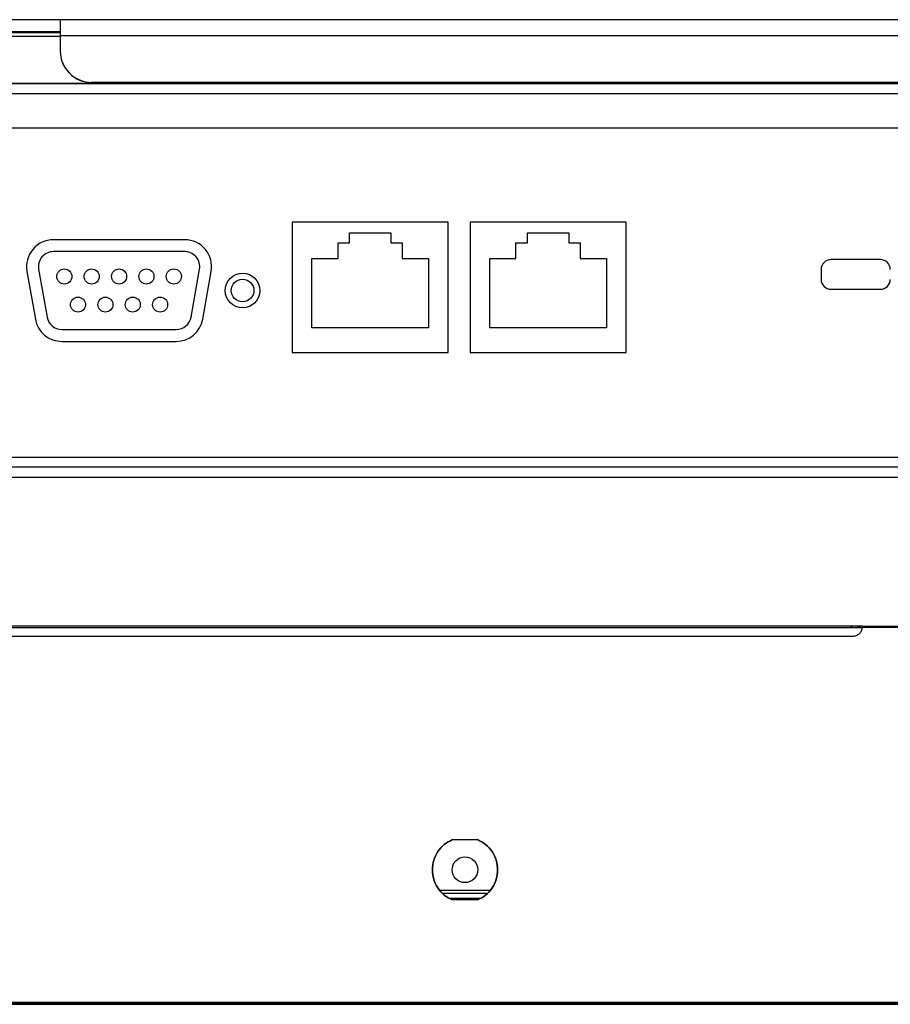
# Model space of a CAD drawing. Header units: millimetres. Extents: x 256 to 1374, y 313 to 1176.
# Tile 33 of 212: x 657 to 687, y 453 to 487. Entities that reach past the tile are written whole.
import ezdxf

# ---------------------------------------------------------------- set-up
doc = ezdxf.new("R2010")
doc.units = ezdxf.units.MM

msp = doc.modelspace()

# ---------------------------------------------------------------- linework, layer by layer
at = {"color": 7, "linetype": 'Continuous', "lineweight": 30}
for p, q in [((658.5619, 486.6513), (655.3869, 486.6465)), ((785.3437, 486.6513), (658.5619, 486.6513)), ((658.5619, 486.6513), (658.5619, 486.1227)), ((658.5619, 486.2466), (655.3869, 486.2418)), ((658.5619, 486.1227), (658.5619, 485.5961)), ((658.5619, 485.5961), (658.5619, 485.5938)), ((785.3437, 484.5378), (659.6202, 484.5378)), ((659.6202, 484.5354), (659.6202, 484.5378)), ((659.6202, 484.5354), (785.3437, 484.5354)), ((785.3437, 484.5037), (525.4301, 484.5037)), ((525.4301, 484.5014), (785.3437, 484.5014)), ((580.0536, 484.4974), (785.3437, 484.4974)), ((785.3437, 482.9974), (580.7202, 482.9974)), ((671.6469, 479.8307), (666.3802, 479.8307)), ((666.3802, 479.8307), (666.3802, 475.4307)), ((671.6469, 475.4307), (671.6469, 479.8307)), ((677.6469, 479.8307), (672.3802, 479.8307)), ((672.3802, 479.8307), (672.3802, 475.4307)), ((677.6469, 475.4307), (677.6469, 479.8307)), ((662.7591, 479.2343), (658.3326, 479.2343)), ((668.3136, 479.464), (669.7136, 479.464)), ((668.3136, 479.1307), (668.3136, 479.464)), ((669.7136, 479.464), (669.7136, 479.1307)), ((674.3136, 479.464), (675.7136, 479.464)), ((674.3136, 479.1307), (674.3136, 479.464)), ((675.7136, 479.464), (675.7136, 479.1307)), ((667.9302, 479.1307), (668.3136, 479.1307)), ((667.9302, 478.5974), (667.9302, 479.1307)), ((669.7136, 479.1307), (670.0969, 479.1307)), ((670.0969, 479.1307), (670.0969, 478.5974)), ((673.9302, 479.1307), (674.3136, 479.1307)), ((673.9302, 478.5974), (673.9302, 479.1307)), ((675.7136, 479.1307), (676.0969, 479.1307)), ((676.0969, 479.1307), (676.0969, 478.5974)), ((662.7591, 478.8343), (658.3326, 478.8343)), ((667.0469, 478.5974), (667.9302, 478.5974)), ((667.0469, 476.264), (667.0469, 478.5974)), ((670.0969, 478.5974), (670.9802, 478.5974)), ((670.9802, 478.5974), (670.9802, 476.264)), ((673.0469, 478.5974), (673.9302, 478.5974)), ((673.0469, 476.264), (673.0469, 478.5974)), ((676.0969, 478.5974), (676.9802, 478.5974)), ((676.9802, 478.5974), (676.9802, 476.264)), ((686.2202, 478.564), (684.5536, 478.564)), ((657.8323, 478.2381), (658.1159, 476.6294)), ((662.9758, 476.6294), (663.2594, 478.2381)), ((684.2202, 478.2307), (684.2202, 477.8974)), ((657.4383, 478.1686), (657.722, 476.56)), ((663.3697, 476.56), (663.6533, 478.1686)), ((684.5536, 477.564), (686.2202, 477.564)), ((670.9802, 476.264), (667.0469, 476.264)), ((676.9802, 476.264), (673.0469, 476.264)), ((658.6162, 476.2096), (662.4755, 476.2096)), ((658.6162, 475.8096), (662.4755, 475.8096)), ((666.3802, 475.4307), (671.6469, 475.4307)), ((672.3802, 475.4307), (677.6469, 475.4307)), ((856.5902, 471.564), (454.1836, 471.564)), ((454.4193, 471.2307), (856.3545, 471.2307)), ((685.6102, 466.2107), (625.1769, 466.2107)), ((625.1786, 466.164), (685.6086, 466.164)), ((850.5221, 466.164), (685.6086, 466.164)), ((685.6102, 466.2107), (685.6102, 466.2102)), ((685.6102, 466.2107), (850.5221, 466.2107)), ((685.6102, 466.2102), (685.6102, 466.1871)), ((685.6102, 466.1874), (685.6102, 466.1871)), ((685.2769, 465.864), (625.5102, 465.864)), ((671.7902, 459.014), (672.6302, 459.014)), ((673.0443, 457.2974), (671.3762, 457.2974)), ((672.9536, 457.1974), (671.4669, 457.1974)), ((672.7138, 457.0307), (671.7067, 457.0307)), ((672.6302, 456.9807), (671.7902, 456.9807)), ((453.6752, 453.514), (857.0786, 453.514)), ((453.6752, 453.464), (857.0786, 453.464)), ((458.6769, 453.5307), (852.0769, 453.5307))]:
    msp.add_line(p, q, dxfattribs=at)
at = {"color": 8, "linetype": 'Continuous', "lineweight": 30}
for p, q in [((652.2119, 486.2164), (658.5619, 486.2164)), ((658.5619, 486.0886), (652.2119, 486.0886)), ((658.5619, 486.1227), (785.3437, 486.1227)), ((580.0536, 484.164), (785.3437, 484.164)), ((817.1436, 471.8974), (577.0335, 471.8974)), ((685.2071, 466.164), (685.2917, 466.2364))]:
    msp.add_line(p, q, dxfattribs=at)
at = {"color": 7, "linetype": 'Continuous', "lineweight": 30}
for centre, radius in [((658.7001, 477.9961), 0.254), ((659.623, 477.9961), 0.254), ((660.5458, 477.9961), 0.254), ((661.4687, 477.9961), 0.254), ((662.3916, 477.9961), 0.254), ((664.7114, 477.522), 0.5833), ((664.7114, 477.522), 0.381), ((659.1615, 477.0478), 0.254), ((660.0844, 477.0478), 0.254), ((661.0073, 477.0478), 0.254), ((661.9301, 477.0478), 0.254), ((672.2102, 457.9974), 0.4333)]:
    msp.add_circle(centre, radius, dxfattribs=at)
for centre, radius, start, end in [((659.6202, 485.5961), 1.0583, 180.00058, 270.00039), ((659.6202, 485.5938), 1.0583, 180.00039, 270.00058), ((658.3326, 478.3263), 0.908, 90, 190), ((662.7591, 478.3263), 0.908, 350, 90), ((658.3326, 478.3263), 0.508, 90, 190), ((662.7591, 478.3263), 0.508, 350, 90), ((684.5536, 478.2307), 0.3333, 90, 180), ((686.2202, 478.2307), 0.3333, 0, 90), ((684.5536, 477.8974), 0.3333, 180, 270), ((686.2202, 477.8974), 0.3333, 270, 0), ((658.6162, 476.7176), 0.508, 190, 270), ((662.4755, 476.7176), 0.508, 270, 350), ((658.6162, 476.7176), 0.908, 190, 270), ((662.4755, 476.7176), 0.908, 270, 350), ((685.3365, 466.664), 0.5, 270, 294.9513)]:
    msp.add_arc(centre, radius, start, end, dxfattribs=at)
for points, knots in [([(685.6086, 466.164), (685.6001, 466.1238), (685.5832, 466.0433), (685.5051, 465.9451), (685.3996, 465.8772), (685.3178, 465.8684), (685.2769, 465.864)], [0, 0, 0, 0, 0.250002, 0.5000007, 0.7499997, 1, 1, 1, 1]), ([(685.6102, 466.2102), (685.6102, 466.2089), (685.6102, 466.2061), (685.6098, 466.1952), (685.6093, 466.1807), (685.6088, 466.1696), (685.6086, 466.164)], [0, 0, 0, 0, 0.2504268, 0.500523, 0.7503637, 1, 1, 1, 1]), ([(685.6086, 466.164), (685.6088, 466.1668), (685.6093, 466.1723), (685.6098, 466.1796), (685.6102, 466.1851), (685.6102, 466.1864), (685.6102, 466.1871)], [0, 0, 0, 0, 0.2500713, 0.5000014, 0.7499658, 1, 1, 1, 1]), ([(671.7902, 456.9807), (671.6939, 457.0305), (671.5012, 457.1302), (671.283, 457.3779), (671.1422, 457.6729), (671.0943, 457.9974), (671.1422, 458.3219), (671.283, 458.6168), (671.5012, 458.8646), (671.6939, 458.9642), (671.7902, 459.014)], [0, 0, 0, 0, 0.1249999, 0.2499998, 0.3749999, 0.5, 0.625, 0.7500003, 0.8750001, 1, 1, 1, 1]), ([(671.7902, 459.014), (671.6939, 458.9642), (671.5012, 458.8646), (671.283, 458.6168), (671.1422, 458.3219), (671.0943, 457.9974), (671.1422, 457.6729), (671.283, 457.3779), (671.5012, 457.1302), (671.6939, 457.0305), (671.7902, 456.9807)], [0, 0, 0, 0, 0.1249999, 0.2499997, 0.375, 0.5, 0.6250001, 0.7500002, 0.8750001, 1, 1, 1, 1]), ([(672.6302, 459.014), (672.7266, 458.9642), (672.9193, 458.8646), (673.1375, 458.6168), (673.2783, 458.3219), (673.3262, 457.9974), (673.2783, 457.6729), (673.1375, 457.3779), (672.9193, 457.1302), (672.7266, 457.0305), (672.6302, 456.9807)], [0, 0, 0, 0, 0.1250002, 0.25, 0.3750001, 0.5, 0.6249999, 0.75, 0.8749997, 1, 1, 1, 1]), ([(672.6302, 456.9807), (672.7266, 457.0305), (672.9193, 457.1302), (673.1375, 457.3779), (673.2783, 457.6729), (673.3262, 457.9974), (673.2783, 458.3219), (673.1375, 458.6168), (672.9193, 458.8646), (672.7266, 458.9642), (672.6302, 459.014)], [0, 0, 0, 0, 0.1250003, 0.25, 0.3750001, 0.5, 0.6249999, 0.75, 0.8749998, 1, 1, 1, 1])]:
    msp.add_open_spline(points, degree=3, knots=knots, dxfattribs=at)

doc.saveas('drawing.dxf')
